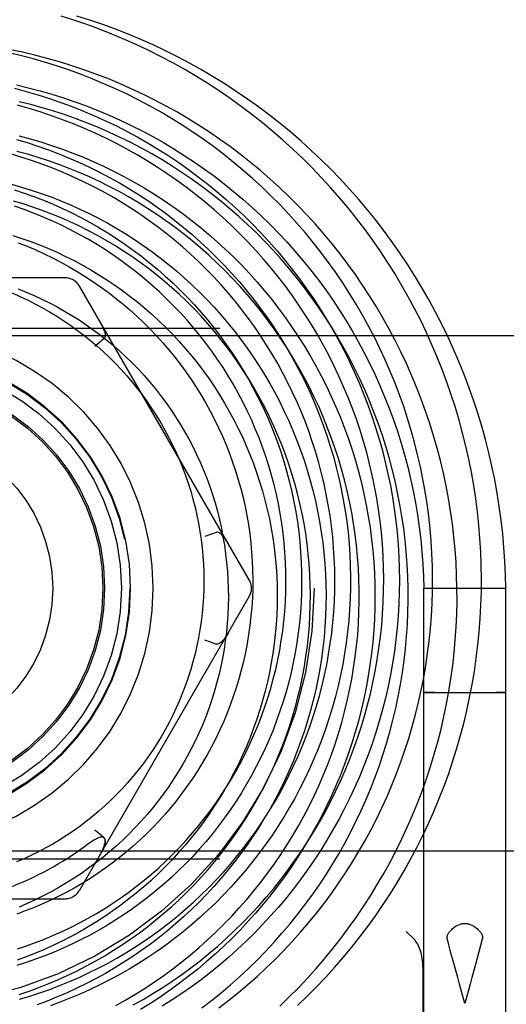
# Model space of a CAD drawing. Header units: inches. Extents: x 0 to 155, y 0 to 100.
# Tile 57 of 102: x 91.714 to 92.005, y 14.369 to 14.957. Entities that reach past the tile are written whole.
import ezdxf

# ---------------------------------------------------------------- set-up
doc = ezdxf.new("R2010")
doc.units = ezdxf.units.IN
doc.header["$LTSCALE"] = 8.5
doc.header["$MEASUREMENT"] = 0
doc.linetypes.add('HIDDEN', pattern=[0.2, 0.1, -0.1])
doc.layers.add('DEFAULT_2', color=8, linetype='HIDDEN')

msp = doc.modelspace()

# ---------------------------------------------------------------- linework, layer by layer
at = {"layer": 'DEFAULT_2', "color": 8, "linetype": 'HIDDEN'}
for p, q in [((91.7411, 14.80297), (91.53845, 14.80297)), ((91.85109, 14.62247), (91.74976, 14.79797)), ((90.98353, 14.77297), (92.29603, 14.77297)), ((92.29603, 14.76837), (90.98353, 14.76837)), ((91.76444, 14.76661), (91.75898, 14.76201)), ((91.83127, 14.65086), (91.82455, 14.64843)), ((91.95528, 14.61747), (92.00428, 14.61747)), ((91.95528, 14.24881), (91.95528, 14.61747)), ((92.00428, 14.24881), (92.00428, 14.61747)), ((91.74976, 14.43697), (91.85109, 14.61247)), ((91.83127, 14.58408), (91.82455, 14.58651)), ((91.95565, 14.55519), (91.95611, 14.55519)), ((91.95611, 14.55519), (91.95714, 14.55521)), ((91.95757, 14.55513), (91.95641, 14.55514)), ((91.95714, 14.55521), (91.96101, 14.55523)), ((91.96171, 14.5551), (91.95757, 14.55513)), ((91.96101, 14.55523), (91.97241, 14.55526)), ((91.97344, 14.55508), (91.96171, 14.5551)), ((91.97241, 14.55526), (91.98612, 14.55526)), ((91.98612, 14.55526), (91.99784, 14.55524)), ((91.99855, 14.55511), (91.98715, 14.55508)), ((91.99784, 14.55524), (92.00198, 14.55521)), ((92.00241, 14.55513), (91.99855, 14.55511)), ((92.00198, 14.55521), (92.00314, 14.5552)), ((92.00344, 14.55514), (92.00241, 14.55513)), ((92.00391, 14.55515), (92.00344, 14.55514)), ((91.98715, 14.55508), (91.97344, 14.55508)), ((91.76444, 14.46833), (91.75898, 14.47293)), ((91.7632, 14.46035), (91.76363, 14.46124)), ((91.76361, 14.4612), (91.76399, 14.46207)), ((91.76398, 14.46203), (91.76431, 14.46287)), ((91.76429, 14.46282), (91.76458, 14.46364)), ((92.29603, 14.46047), (90.98353, 14.46047)), ((90.98353, 14.45587), (92.29603, 14.45587)), ((91.76274, 14.45948), (91.76223, 14.45856)), ((91.76274, 14.45947), (91.76321, 14.46038)), ((91.53845, 14.43197), (91.7411, 14.43197)), ((91.94946, 14.40777), (91.94478, 14.41245)), ((91.97132, 14.40028), (91.96936, 14.40777)), ((91.99019, 14.40777), (91.98823, 14.40027)), ((91.97339, 14.39257), (91.97132, 14.40028)), ((91.98823, 14.40027), (91.98617, 14.39257)), ((91.95478, 14.39108), (91.95478, 14.24997)), ((91.97551, 14.38479), (91.97339, 14.39257)), ((91.98297, 14.38091), (91.97978, 14.36941))]:
    msp.add_line(p, q, dxfattribs=at)
for points in [[(91.91513, 14.83843), (91.91012, 14.8447), (91.90497, 14.85085), (91.89968, 14.85688), (91.89425, 14.8628), (91.88869, 14.86859), (91.883, 14.87425), (91.87718, 14.87978), (91.87123, 14.88518), (91.86516, 14.89045), (91.85897, 14.89558), (91.85267, 14.90057), (91.84625, 14.90541), (91.83972, 14.91011), (91.83308, 14.91466), (91.82635, 14.91906), (91.81951, 14.9233), (91.81258, 14.9274), (91.80555, 14.93133), (91.79844, 14.9351), (91.79124, 14.93871), (91.78395, 14.94216), (91.77659, 14.94545), (91.76916, 14.94856), (91.76165, 14.95151), (91.75408, 14.95429), (91.74645, 14.95689), (91.73876, 14.95933)], [(92.00428, 14.61747), (92.00409, 14.62539), (92.00372, 14.63359), (92.00316, 14.64178), (92.00241, 14.64996), (92.00148, 14.65811), (92.00037, 14.66624), (91.99908, 14.67434), (91.9976, 14.68241), (91.99594, 14.69044), (91.9941, 14.69843), (91.99209, 14.70637), (91.98989, 14.71427), (91.98752, 14.72211), (91.98497, 14.72989), (91.98225, 14.73762), (91.97935, 14.74528), (91.97628, 14.75286), (91.97305, 14.76038), (91.96964, 14.76782), (91.96607, 14.77518), (91.96234, 14.78246), (91.95844, 14.78964), (91.95438, 14.79674), (91.95016, 14.80374), (91.94579, 14.81065), (91.94126, 14.81745), (91.93659, 14.82414), (91.93176, 14.83073), (91.92679, 14.8372), (91.92167, 14.84356), (91.91641, 14.8498), (91.91101, 14.85592), (91.90548, 14.86192), (91.89982, 14.86779), (91.89402, 14.87352), (91.8881, 14.87912), (91.88206, 14.88459), (91.87589, 14.88992), (91.86961, 14.8951), (91.86321, 14.90014), (91.8567, 14.90503), (91.85008, 14.90978), (91.84336, 14.91437), (91.83654, 14.91881), (91.82962, 14.92309), (91.82261, 14.92721), (91.81551, 14.93118), (91.80832, 14.93498), (91.80105, 14.93861), (91.7937, 14.94209), (91.78628, 14.94539), (91.77879, 14.94852), (91.77122, 14.95148), (91.7636, 14.95427), (91.75591, 14.95689), (91.74817, 14.95933)], [(91.89838, 14.81221), (91.89387, 14.81823), (91.88923, 14.82414), (91.88445, 14.82995), (91.87953, 14.83564), (91.87448, 14.84122), (91.8693, 14.84668), (91.864, 14.85202), (91.85857, 14.85724), (91.85302, 14.86233), (91.84735, 14.86729), (91.84157, 14.87212), (91.83567, 14.87682), (91.82967, 14.88138), (91.82356, 14.8858), (91.81735, 14.89008), (91.81104, 14.89422), (91.80463, 14.8982), (91.79813, 14.90204), (91.79155, 14.90573), (91.78487, 14.90927), (91.77812, 14.91265), (91.77128, 14.91587), (91.76438, 14.91894), (91.7574, 14.92185), (91.75035, 14.92459), (91.74324, 14.92717), (91.73607, 14.92959), (91.72885, 14.93184), (91.72157, 14.93392), (91.71425, 14.93583), (91.70688, 14.93758)], [(91.9749, 14.62521), (91.97453, 14.63291), (91.97398, 14.6406), (91.97325, 14.64828), (91.97235, 14.65593), (91.97127, 14.66357), (91.97001, 14.67117), (91.96858, 14.67874), (91.96698, 14.68627), (91.96521, 14.69376), (91.96326, 14.70121), (91.96114, 14.70861), (91.95886, 14.71595), (91.9564, 14.72324), (91.95378, 14.73047), (91.95099, 14.73764), (91.94804, 14.74473), (91.94493, 14.75176), (91.94166, 14.75871), (91.93823, 14.76558), (91.93464, 14.77237), (91.9309, 14.77907), (91.927, 14.78569), (91.92296, 14.79221), (91.91876, 14.79863), (91.91443, 14.80495), (91.90994, 14.81117), (91.90532, 14.81729), (91.90056, 14.82329), (91.89566, 14.82918), (91.89062, 14.83496), (91.88546, 14.84062), (91.88017, 14.84615), (91.87475, 14.85156), (91.86922, 14.85684), (91.86356, 14.86199), (91.85779, 14.86701), (91.8519, 14.87189), (91.84591, 14.87664), (91.8398, 14.88124), (91.8336, 14.8857), (91.82729, 14.89002), (91.82089, 14.89418), (91.8144, 14.8982), (91.80782, 14.90207), (91.80115, 14.90578), (91.79439, 14.90933), (91.78756, 14.91273), (91.78066, 14.91597), (91.77368, 14.91904), (91.76664, 14.92196), (91.75953, 14.92471), (91.75236, 14.92729), (91.74514, 14.92971), (91.73786, 14.93196), (91.73054, 14.93404), (91.72317, 14.93595), (91.71576, 14.93769), (91.70832, 14.93925)], [(91.71099, 14.91622), (91.71797, 14.91435), (91.72491, 14.91233), (91.73179, 14.91014), (91.73862, 14.90779), (91.74538, 14.90528), (91.75209, 14.90261), (91.75873, 14.89979), (91.7653, 14.89681), (91.77179, 14.89368), (91.77821, 14.89039), (91.78455, 14.88696), (91.7908, 14.88338), (91.79696, 14.87966), (91.80304, 14.87579), (91.80902, 14.87178), (91.8149, 14.86764), (91.82068, 14.86335), (91.82636, 14.85893), (91.83193, 14.85439), (91.83738, 14.84971), (91.84273, 14.8449), (91.84796, 14.83998), (91.85307, 14.83493), (91.85806, 14.82976), (91.86293, 14.82448), (91.86766, 14.81909), (91.87227, 14.81359), (91.87675, 14.80798), (91.88109, 14.80227), (91.88529, 14.79647), (91.88935, 14.79056), (91.89328, 14.78457), (91.89706, 14.77848), (91.90069, 14.77231), (91.90418, 14.76605), (91.90751, 14.75972), (91.9107, 14.75331), (91.91373, 14.74683), (91.91661, 14.74028), (91.91933, 14.73367), (91.92189, 14.727), (91.9243, 14.72027), (91.92654, 14.71349), (91.92862, 14.70665), (91.93054, 14.69978), (91.9323, 14.69286), (91.93389, 14.6859), (91.93532, 14.67891), (91.93658, 14.67189), (91.93768, 14.66484), (91.9386, 14.65777), (91.93936, 14.65069), (91.93996, 14.64359), (91.94038, 14.63648), (91.94064, 14.62936), (91.94072, 14.62224), (91.94064, 14.61512)], [(91.71214, 14.91819), (91.71921, 14.91651), (91.72625, 14.91467), (91.73323, 14.91266), (91.74017, 14.91049), (91.74706, 14.90815), (91.7539, 14.90565), (91.76067, 14.903), (91.76738, 14.90018), (91.77403, 14.89721), (91.78061, 14.89407), (91.78711, 14.89079), (91.79354, 14.88735), (91.79988, 14.88377), (91.80614, 14.88003), (91.81231, 14.87614), (91.8184, 14.87212), (91.82438, 14.86795), (91.83027, 14.86363), (91.83606, 14.85918), (91.84174, 14.8546), (91.84732, 14.84988), (91.85279, 14.84503), (91.85814, 14.84005), (91.86337, 14.83495), (91.86849, 14.82972), (91.87348, 14.82438), (91.87835, 14.81892), (91.88309, 14.81334), (91.88769, 14.80765), (91.89217, 14.80186), (91.89651, 14.79596), (91.90071, 14.78996), (91.90477, 14.78386), (91.90868, 14.77766), (91.91246, 14.77137), (91.91608, 14.765), (91.91956, 14.75854), (91.92288, 14.752), (91.92605, 14.74538), (91.92907, 14.73869), (91.93192, 14.73192), (91.93462, 14.72509), (91.93717, 14.7182), (91.93954, 14.71125), (91.94176, 14.70424), (91.94381, 14.69718), (91.9457, 14.69007), (91.94742, 14.68292), (91.94897, 14.67572), (91.95036, 14.6685), (91.95157, 14.66124), (91.95262, 14.65395), (91.95349, 14.64663), (91.9542, 14.6393), (91.95473, 14.63195), (91.95509, 14.62459), (91.95528, 14.61747)], [(91.94537, 14.63179), (91.94483, 14.63897), (91.94413, 14.64614), (91.94327, 14.65329), (91.94223, 14.66041), (91.94103, 14.6675), (91.93966, 14.67456), (91.93812, 14.68159), (91.93642, 14.68857), (91.93456, 14.69551), (91.93253, 14.70241), (91.93035, 14.70925), (91.928, 14.71604), (91.92549, 14.72277), (91.92283, 14.72943), (91.92001, 14.73603), (91.91704, 14.74256), (91.91391, 14.74901), (91.91064, 14.75539), (91.90721, 14.76169), (91.90364, 14.7679), (91.89993, 14.77403), (91.89607, 14.78006), (91.89207, 14.786), (91.88794, 14.79184), (91.88366, 14.79758), (91.87926, 14.80322), (91.87472, 14.80875), (91.87006, 14.81417), (91.86527, 14.81948), (91.86036, 14.82467), (91.85533, 14.82974), (91.85018, 14.8347), (91.84492, 14.83952), (91.83955, 14.84422), (91.83406, 14.84879), (91.82848, 14.85323), (91.82279, 14.85754), (91.817, 14.8617), (91.81112, 14.86573), (91.80515, 14.86962), (91.79909, 14.87336), (91.79294, 14.87696), (91.78671, 14.88041), (91.7804, 14.88372), (91.77402, 14.88687), (91.76757, 14.88987), (91.76105, 14.89271), (91.75447, 14.8954), (91.74782, 14.89793), (91.74112, 14.9003), (91.73437, 14.90252), (91.72757, 14.90457), (91.72072, 14.90646), (91.71384, 14.90819)], [(91.87684, 14.7922), (91.87283, 14.79769), (91.86857, 14.80325), (91.86417, 14.8087), (91.85965, 14.81406), (91.855, 14.8193), (91.85022, 14.82443), (91.84532, 14.82945), (91.8403, 14.83435), (91.83517, 14.83914), (91.82992, 14.8438), (91.82456, 14.84834), (91.81909, 14.85275), (91.81352, 14.85703), (91.80785, 14.86117), (91.80208, 14.86519), (91.79621, 14.86906), (91.79025, 14.8728), (91.78421, 14.8764), (91.77807, 14.87985), (91.77186, 14.88315), (91.76556, 14.88631), (91.7592, 14.88932), (91.75276, 14.89218), (91.74625, 14.89488), (91.73968, 14.89743), (91.73305, 14.89983), (91.72636, 14.90206), (91.71962, 14.90414), (91.71282, 14.90606)], [(91.71206, 14.8857), (91.71848, 14.88377), (91.72485, 14.88169), (91.73116, 14.87946), (91.73742, 14.87707), (91.74361, 14.87453), (91.74974, 14.87185), (91.7558, 14.86902), (91.76179, 14.86604), (91.76771, 14.86293), (91.77354, 14.85967), (91.7793, 14.85627), (91.78497, 14.85273), (91.79055, 14.84906), (91.79603, 14.84526), (91.80142, 14.84133), (91.80672, 14.83727), (91.81191, 14.83308), (91.817, 14.82877), (91.82198, 14.82434), (91.82685, 14.8198), (91.83161, 14.81513), (91.83625, 14.81036), (91.84078, 14.80548), (91.84518, 14.80049), (91.84946, 14.79539), (91.85362, 14.7902), (91.85764, 14.78491), (91.86154, 14.77952), (91.8653, 14.77404), (91.86893, 14.76848), (91.87242, 14.76283), (91.87578, 14.7571), (91.87899, 14.75129), (91.88206, 14.74541), (91.88498, 14.73946), (91.88776, 14.73344), (91.8904, 14.72735), (91.89288, 14.72121), (91.89521, 14.71501), (91.89739, 14.70875), (91.89942, 14.70245), (91.9013, 14.6961), (91.90302, 14.68972), (91.90458, 14.68329), (91.90599, 14.67683), (91.90724, 14.67034), (91.90833, 14.66382), (91.90926, 14.65728), (91.91004, 14.65072), (91.91065, 14.64414), (91.91111, 14.63756), (91.9114, 14.63097), (91.91154, 14.62437), (91.91151, 14.61778), (91.91133, 14.61119)], [(91.71372, 14.88781), (91.72024, 14.88605), (91.72671, 14.88415), (91.73314, 14.88208), (91.73952, 14.87986), (91.74585, 14.87749), (91.75212, 14.87497), (91.75833, 14.87229), (91.76447, 14.86947), (91.77055, 14.86649), (91.77655, 14.86337), (91.78248, 14.86011), (91.78833, 14.8567), (91.7941, 14.85316), (91.79979, 14.84947), (91.80538, 14.84565), (91.81089, 14.84169), (91.8163, 14.8376), (91.82161, 14.83338), (91.82682, 14.82903), (91.83192, 14.82456), (91.83692, 14.81996), (91.8418, 14.81525), (91.84658, 14.81042), (91.85124, 14.80547), (91.85577, 14.80041), (91.86019, 14.79524), (91.86448, 14.78996), (91.86865, 14.78459), (91.87269, 14.77911), (91.87659, 14.77353), (91.88036, 14.76786), (91.884, 14.7621), (91.8875, 14.75626), (91.89085, 14.75033), (91.89407, 14.74431), (91.89714, 14.73823), (91.90006, 14.73206), (91.90284, 14.72583), (91.90547, 14.71953), (91.90794, 14.71317), (91.91026, 14.70675), (91.91243, 14.70027), (91.91445, 14.69374), (91.9163, 14.68716), (91.918, 14.68054), (91.91954, 14.67387), (91.92093, 14.66717), (91.92215, 14.66044), (91.9232, 14.65368), (91.9241, 14.64689), (91.92483, 14.64008), (91.92541, 14.63325), (91.92581, 14.62641), (91.92606, 14.61956), (91.92614, 14.6127), (91.92605, 14.60585), (91.9258, 14.59899), (91.92539, 14.59214), (91.92481, 14.5853), (91.92407, 14.57847), (91.92316, 14.57166), (91.9221, 14.56487), (91.92087, 14.55811), (91.91947, 14.55138), (91.91792, 14.54468), (91.91621, 14.53802), (91.91433, 14.5314), (91.9123, 14.52482), (91.91011, 14.51829), (91.90777, 14.51182), (91.90527, 14.5054), (91.90261, 14.49904), (91.89981, 14.49274), (91.89685, 14.48651), (91.89375, 14.48035), (91.89049, 14.47427), (91.8871, 14.46826), (91.88356, 14.46234), (91.87987, 14.4565), (91.87605, 14.45074), (91.87209, 14.44508), (91.86799, 14.43952)], [(91.714, 14.37201), (91.72003, 14.37379), (91.72602, 14.37573), (91.73197, 14.37781), (91.73786, 14.38004), (91.7437, 14.38241), (91.74948, 14.38493), (91.7552, 14.38758), (91.76086, 14.39038), (91.76644, 14.39332), (91.77196, 14.39639), (91.7774, 14.3996), (91.78276, 14.40295), (91.78804, 14.40642), (91.79323, 14.41003), (91.79834, 14.41376), (91.80335, 14.41761), (91.80827, 14.42159), (91.81309, 14.4257), (91.81782, 14.42991), (91.82244, 14.43425), (91.82695, 14.4387), (91.83135, 14.44326), (91.83565, 14.44792), (91.83982, 14.45269), (91.84389, 14.45757), (91.84783, 14.46254), (91.85165, 14.46761), (91.85535, 14.47278), (91.85892, 14.47803), (91.86236, 14.48338), (91.86567, 14.4888), (91.86885, 14.49431), (91.87189, 14.4999), (91.8748, 14.50556), (91.87757, 14.51129), (91.8802, 14.51709), (91.88268, 14.52295), (91.88503, 14.52888), (91.88723, 14.53486), (91.88928, 14.5409), (91.89119, 14.54699), (91.89294, 14.55312), (91.89455, 14.5593), (91.896, 14.56551), (91.89731, 14.57177), (91.89846, 14.57805), (91.89946, 14.58436), (91.9003, 14.5907), (91.90099, 14.59706), (91.90152, 14.60343), (91.9019, 14.60982), (91.90212, 14.61622), (91.90219, 14.62262), (91.9021, 14.62902), (91.90185, 14.63543), (91.90145, 14.64182), (91.90089, 14.64821), (91.90017, 14.65458), (91.8993, 14.66094), (91.89828, 14.66727), (91.8971, 14.67358), (91.89576, 14.67987), (91.89428, 14.68612), (91.89264, 14.69233), (91.89085, 14.6985), (91.8889, 14.70463), (91.88681, 14.71071), (91.88457, 14.71675), (91.88219, 14.72272), (91.87965, 14.72864), (91.87698, 14.7345), (91.87416, 14.74029), (91.8712, 14.74602), (91.8681, 14.75167), (91.86486, 14.75725), (91.86148, 14.76275), (91.85798, 14.76816), (91.85434, 14.77349), (91.85057, 14.77873), (91.84667, 14.78389), (91.84265, 14.78894), (91.8385, 14.7939), (91.83424, 14.79876), (91.82985, 14.80351), (91.82535, 14.80816), (91.82074, 14.8127), (91.81601, 14.81712), (91.81118, 14.82143), (91.80624, 14.82563), (91.8012, 14.8297), (91.79607, 14.83365), (91.79083, 14.83748), (91.7855, 14.84118), (91.78009, 14.84474), (91.77458, 14.84818), (91.76899, 14.85149), (91.76333, 14.85466), (91.75758, 14.85769), (91.75176, 14.86058), (91.74587, 14.86333), (91.73992, 14.86594), (91.7339, 14.8684), (91.72782, 14.87071), (91.72168, 14.87288), (91.71549, 14.8749), (91.70925, 14.87677)], [(91.8661, 14.45281), (91.86989, 14.45835), (91.87355, 14.46399), (91.87708, 14.4697), (91.88046, 14.4755), (91.88371, 14.48138), (91.8868, 14.48733), (91.88976, 14.49335), (91.89257, 14.49944), (91.89523, 14.50559), (91.89774, 14.5118), (91.9001, 14.51807), (91.90231, 14.52439), (91.90436, 14.53077), (91.90627, 14.53718), (91.90801, 14.54364), (91.9096, 14.55014), (91.91103, 14.55667), (91.91231, 14.56324), (91.91342, 14.56982), (91.91438, 14.57644), (91.91517, 14.58307), (91.91581, 14.58971), (91.91629, 14.59637), (91.9166, 14.60304), (91.91676, 14.60971), (91.91675, 14.61638), (91.91659, 14.62304), (91.91626, 14.6297), (91.91578, 14.63634), (91.91513, 14.64297), (91.91433, 14.64958), (91.91336, 14.65617), (91.91224, 14.66273), (91.91096, 14.66926), (91.90953, 14.67575), (91.90793, 14.68221), (91.90619, 14.68862), (91.90429, 14.69499), (91.90224, 14.70131), (91.90004, 14.70757), (91.89768, 14.71378), (91.89518, 14.71993), (91.89254, 14.72601), (91.88974, 14.73203), (91.88681, 14.73797), (91.88373, 14.74384), (91.88051, 14.74963), (91.87716, 14.75535), (91.87367, 14.76097), (91.87004, 14.76651), (91.86629, 14.77196), (91.8624, 14.77732), (91.85839, 14.78258), (91.85425, 14.78774), (91.84999, 14.79279), (91.84562, 14.79774), (91.84112, 14.80258), (91.83651, 14.80731), (91.83179, 14.81193), (91.82696, 14.81643), (91.82203, 14.82081), (91.81699, 14.82507), (91.81185, 14.8292), (91.80662, 14.83321), (91.80129, 14.83708), (91.79587, 14.84083), (91.79036, 14.84444), (91.78477, 14.84792), (91.7791, 14.85126), (91.77336, 14.85447), (91.76753, 14.85753), (91.76164, 14.86045), (91.75568, 14.86322), (91.74966, 14.86585), (91.74358, 14.86833), (91.73744, 14.87066), (91.73125, 14.87285), (91.725, 14.87488), (91.71872, 14.87676), (91.71239, 14.87848)], [(91.70907, 14.85886), (91.71506, 14.85718), (91.721, 14.85536), (91.7269, 14.85338), (91.73275, 14.85126), (91.73855, 14.849), (91.74429, 14.84659), (91.74997, 14.84404), (91.75559, 14.84135), (91.76115, 14.83852), (91.76663, 14.83555), (91.77204, 14.83245), (91.77738, 14.82921), (91.78263, 14.82584), (91.7878, 14.82234), (91.79289, 14.81871), (91.79788, 14.81496), (91.80278, 14.81108), (91.80759, 14.80709), (91.8123, 14.80297), (91.81691, 14.79874), (91.82141, 14.79439), (91.8258, 14.78993), (91.83009, 14.78536), (91.83426, 14.78069), (91.83832, 14.77591), (91.84226, 14.77104), (91.84608, 14.76606), (91.84977, 14.76099), (91.85335, 14.75583), (91.85679, 14.75058), (91.8601, 14.74525), (91.86329, 14.73983), (91.86634, 14.73434), (91.86925, 14.72877), (91.87203, 14.72313), (91.87467, 14.71742), (91.87717, 14.71164), (91.87952, 14.70581), (91.88173, 14.69991), (91.8838, 14.69396), (91.88572, 14.68796), (91.88749, 14.68191), (91.88911, 14.67582), (91.89059, 14.66968), (91.89191, 14.66351), (91.89308, 14.65731), (91.8941, 14.65108), (91.89496, 14.64483), (91.89567, 14.63855), (91.89622, 14.63225), (91.89663, 14.62594), (91.89687, 14.61962), (91.89696, 14.6133), (91.89689, 14.60697), (91.89667, 14.60064), (91.89629, 14.59432), (91.89576, 14.58801), (91.89507, 14.58171), (91.89423, 14.57543), (91.89323, 14.56917), (91.89208, 14.56293), (91.89077, 14.55672), (91.88932, 14.55054), (91.88771, 14.5444), (91.88594, 14.5383), (91.88403, 14.53224), (91.88197, 14.52622), (91.87977, 14.52026), (91.87741, 14.51435), (91.87491, 14.5085), (91.87227, 14.50271), (91.86948, 14.49699), (91.86656, 14.49133), (91.86349, 14.48575), (91.86029, 14.48024), (91.85695, 14.47481), (91.85348, 14.46946), (91.84988, 14.4642), (91.84615, 14.45902)], [(91.71091, 14.85557), (91.71676, 14.85362), (91.72255, 14.85153), (91.72829, 14.8493), (91.73398, 14.84692), (91.7396, 14.84441), (91.74515, 14.84176), (91.75063, 14.83897), (91.75604, 14.83605), (91.76138, 14.83299), (91.76664, 14.8298), (91.77181, 14.82649), (91.7769, 14.82305), (91.78189, 14.81949), (91.7868, 14.8158), (91.79161, 14.812), (91.79633, 14.80807), (91.80094, 14.80404), (91.80545, 14.79989), (91.80985, 14.79563), (91.81415, 14.79126), (91.81833, 14.78679), (91.8224, 14.78222), (91.82636, 14.77756), (91.83019, 14.77279), (91.8339, 14.76794), (91.8374, 14.76313)], [(91.84529, 14.47404), (91.84867, 14.47922), (91.85192, 14.48448), (91.85504, 14.48982), (91.85803, 14.49523), (91.86088, 14.50071), (91.86359, 14.50625), (91.86616, 14.51186), (91.8686, 14.51753), (91.87089, 14.52326), (91.87304, 14.52904), (91.87505, 14.53487), (91.87691, 14.54074), (91.87862, 14.54666), (91.88019, 14.55261), (91.88161, 14.5586), (91.88287, 14.56462), (91.88399, 14.57067), (91.88496, 14.57674), (91.88578, 14.58284), (91.88645, 14.58894), (91.88696, 14.59506), (91.88733, 14.60119), (91.88754, 14.60733), (91.8876, 14.61347), (91.88751, 14.6196), (91.88727, 14.62573), (91.88687, 14.63184), (91.88632, 14.63795), (91.88563, 14.64403), (91.88478, 14.6501), (91.88378, 14.65614), (91.88264, 14.66215), (91.88134, 14.66813), (91.8799, 14.67407), (91.87832, 14.67997), (91.87658, 14.68583), (91.87471, 14.69164), (91.87269, 14.69741), (91.87053, 14.70312), (91.86822, 14.70877), (91.86578, 14.71436), (91.86321, 14.71988), (91.8605, 14.72534), (91.85765, 14.73073), (91.85467, 14.73605), (91.85157, 14.74128), (91.84833, 14.74644), (91.84497, 14.75151), (91.84148, 14.7565), (91.83788, 14.76139), (91.83415, 14.7662), (91.83031, 14.7709), (91.82635, 14.77551), (91.82229, 14.78002), (91.81811, 14.78442), (91.81383, 14.78872), (91.80944, 14.79291), (91.80495, 14.79698), (91.80036, 14.80095), (91.79568, 14.80479), (91.7909, 14.80852), (91.78604, 14.81212), (91.78109, 14.8156), (91.77605, 14.81896), (91.77094, 14.82219), (91.76575, 14.82529), (91.76048, 14.82826), (91.75515, 14.83109), (91.74974, 14.83379), (91.74428, 14.83636), (91.73875, 14.83878), (91.73317, 14.84107), (91.72753, 14.84322), (91.72185, 14.84523), (91.71612, 14.84709), (91.71034, 14.84881)], [(91.71267, 14.40206), (91.71813, 14.40386), (91.72355, 14.4058), (91.72892, 14.40788), (91.73424, 14.41009), (91.7395, 14.41244), (91.7447, 14.41492), (91.74984, 14.41753), (91.75492, 14.42027), (91.75992, 14.42315), (91.76486, 14.42614), (91.76972, 14.42927), (91.7745, 14.43251), (91.77919, 14.43588), (91.78381, 14.43937), (91.78833, 14.44297), (91.79277, 14.44668), (91.79711, 14.45051), (91.80135, 14.45445), (91.8055, 14.4585), (91.80954, 14.46265), (91.81348, 14.4669), (91.81731, 14.47126), (91.82103, 14.47571), (91.82464, 14.48025), (91.82814, 14.48489), (91.83152, 14.48961), (91.83478, 14.49442), (91.83792, 14.49932), (91.84093, 14.50429), (91.84382, 14.50934), (91.84659, 14.51446), (91.84922, 14.51965), (91.85172, 14.52491), (91.8541, 14.53023), (91.85633, 14.53561), (91.85844, 14.54105), (91.8604, 14.54654), (91.86223, 14.55208), (91.86392, 14.55767), (91.86546, 14.5633), (91.86687, 14.56897), (91.86813, 14.57467), (91.86925, 14.58041), (91.87023, 14.58618), (91.87106, 14.59197), (91.87174, 14.59778), (91.87228, 14.60361), (91.87267, 14.60946), (91.87292, 14.61531), (91.87301, 14.62117), (91.87296, 14.62703), (91.87277, 14.6329), (91.87242, 14.63875), (91.87193, 14.6446), (91.87129, 14.65044), (91.8705, 14.65626), (91.86957, 14.66206), (91.86849, 14.66784), (91.86727, 14.6736), (91.8659, 14.67932), (91.86439, 14.68501), (91.86274, 14.69066), (91.86094, 14.69627), (91.859, 14.70183), (91.85693, 14.70735), (91.85471, 14.71281), (91.85236, 14.71822), (91.84987, 14.72357), (91.84725, 14.72886), (91.84449, 14.73408), (91.8416, 14.73923), (91.83859, 14.74432), (91.83544, 14.74932), (91.83217, 14.75425), (91.82878, 14.7591), (91.82526, 14.76386), (91.82163, 14.76853), (91.81788, 14.77311), (91.81401, 14.7776), (91.81003, 14.78199), (91.80594, 14.78629), (91.80174, 14.79048), (91.79744, 14.79456), (91.79303, 14.79854), (91.78853, 14.80241), (91.78393, 14.80617), (91.77923, 14.80981), (91.77444, 14.81333), (91.76957, 14.81673), (91.7646, 14.82001), (91.75956, 14.82317), (91.75444, 14.8262), (91.74924, 14.82911), (91.74397, 14.83188), (91.73862, 14.83452), (91.73321, 14.83703), (91.72774, 14.83941), (91.72221, 14.84164), (91.71663, 14.84374), (91.71099, 14.8457)], [(91.87998, 14.36819), (91.88568, 14.37366), (91.89126, 14.37927), (91.89671, 14.385), (91.90203, 14.39085), (91.90721, 14.39683), (91.91226, 14.40292), (91.91717, 14.40913), (91.92194, 14.41545), (91.92656, 14.42188), (91.93104, 14.42841), (91.93536, 14.43505), (91.93954, 14.44179), (91.94356, 14.44862), (91.94742, 14.45554), (91.95113, 14.46255), (91.95468, 14.46964), (91.95806, 14.47682), (91.96128, 14.48407), (91.96434, 14.49139), (91.96723, 14.49879), (91.96995, 14.50625), (91.9725, 14.51377), (91.97488, 14.52135), (91.97708, 14.52898), (91.97911, 14.53666), (91.98097, 14.54439), (91.98265, 14.55216), (91.98415, 14.55997), (91.98548, 14.56782), (91.98662, 14.57569), (91.98759, 14.58359), (91.98838, 14.59151), (91.98898, 14.59945), (91.98941, 14.6074), (91.98965, 14.61537), (91.98972, 14.62333), (91.9896, 14.6313), (91.9893, 14.63927), (91.98882, 14.64722), (91.98815, 14.65517), (91.98731, 14.6631), (91.98629, 14.67102), (91.98508, 14.6789), (91.9837, 14.68677), (91.98214, 14.69459), (91.9804, 14.70239), (91.97848, 14.71014), (91.97638, 14.71785), (91.97412, 14.72551), (91.97167, 14.73312), (91.96905, 14.74068), (91.96627, 14.74817), (91.96331, 14.7556), (91.96018, 14.76297), (91.95688, 14.77026), (91.95342, 14.77747), (91.9498, 14.78461), (91.94601, 14.79167), (91.94206, 14.79863), (91.93796, 14.80551), (91.9337, 14.8123), (91.92928, 14.81899), (91.92471, 14.82557), (91.92, 14.83206), (91.91513, 14.83843)], [(91.7099, 14.82827), (91.71529, 14.82653), (91.72063, 14.82465), (91.72592, 14.82263), (91.73116, 14.82048), (91.73634, 14.8182), (91.74147, 14.81578), (91.74654, 14.81323), (91.75154, 14.81056), (91.75648, 14.80775), (91.76134, 14.80482), (91.76613, 14.80177), (91.77085, 14.7986), (91.77548, 14.7953), (91.78003, 14.79189), (91.78449, 14.78836), (91.78886, 14.78471), (91.79314, 14.78096), (91.79733, 14.77709), (91.80142, 14.77312), (91.8054, 14.76905), (91.80929, 14.76487), (91.81307, 14.7606), (91.81674, 14.75623), (91.8203, 14.75176), (91.82374, 14.7472), (91.82707, 14.74256), (91.83028, 14.73783), (91.83338, 14.73302), (91.83635, 14.72813), (91.83919, 14.72317), (91.84192, 14.71813), (91.84451, 14.71302), (91.84697, 14.70785), (91.84931, 14.70261), (91.85151, 14.69732), (91.85357, 14.69197), (91.8555, 14.68656), (91.8573, 14.68111), (91.85895, 14.67561), (91.86047, 14.67007), (91.86185, 14.66449), (91.86308, 14.65887), (91.86417, 14.65322), (91.86512, 14.64755), (91.86593, 14.64185), (91.86659, 14.63613), (91.86711, 14.63039), (91.86748, 14.62464), (91.86771, 14.61888), (91.86779, 14.61311), (91.86772, 14.60734), (91.86751, 14.60157), (91.86715, 14.59581), (91.86665, 14.59005), (91.866, 14.58431), (91.8652, 14.57858), (91.86426, 14.57288), (91.86318, 14.56719), (91.86195, 14.56154), (91.86058, 14.55591), (91.85907, 14.55032), (91.85741, 14.54477), (91.85562, 14.53925), (91.85368, 14.53379), (91.85161, 14.52837), (91.8494, 14.523), (91.84706, 14.51769), (91.84458, 14.51244), (91.84196, 14.50725), (91.83922, 14.50212), (91.83635, 14.49707), (91.83335, 14.49209), (91.83022, 14.48718), (91.82697, 14.48235), (91.8236, 14.4776), (91.8201, 14.47294), (91.81649, 14.46836), (91.81277, 14.46388), (91.80893, 14.45949), (91.80498, 14.4552), (91.80092, 14.451), (91.79675, 14.44691), (91.79248, 14.44292), (91.78811, 14.43904), (91.78365, 14.43527), (91.77908, 14.43161), (91.77443, 14.42807), (91.76969, 14.42465), (91.76485, 14.42134), (91.75994, 14.41815), (91.75494, 14.41509), (91.74987, 14.41216), (91.74473, 14.40935), (91.73951, 14.40667), (91.73422, 14.40412), (91.72887, 14.4017), (91.72346, 14.39942), (91.71799, 14.39728), (91.71247, 14.39527)], [(91.71324, 14.82386), (91.71845, 14.82181), (91.7236, 14.81962), (91.72869, 14.81731), (91.73371, 14.81486), (91.73867, 14.81229), (91.74357, 14.80959), (91.74838, 14.80677), (91.75313, 14.80383), (91.75779, 14.80077), (91.76238, 14.7976), (91.76687, 14.7943), (91.77129, 14.7909), (91.77561, 14.78739), (91.77983, 14.78376), (91.78397, 14.78003), (91.788, 14.7762), (91.79193, 14.77227), (91.79576, 14.76824), (91.79948, 14.76412), (91.8031, 14.7599), (91.8066, 14.75559), (91.80999, 14.7512), (91.81327, 14.74672), (91.81642, 14.74217)], [(91.83295, 14.36677), (91.83881, 14.37127), (91.84458, 14.3759), (91.85023, 14.38066), (91.85577, 14.38556), (91.8612, 14.39058), (91.86651, 14.39574), (91.8717, 14.40101), (91.87677, 14.40641), (91.88171, 14.41193), (91.88652, 14.41756), (91.89121, 14.4233), (91.89575, 14.42915), (91.90016, 14.43511), (91.90443, 14.44117), (91.90856, 14.44733), (91.91255, 14.45359), (91.91639, 14.45994), (91.92008, 14.46638), (91.92363, 14.4729), (91.92701, 14.47951), (91.93025, 14.4862), (91.93333, 14.49296), (91.93625, 14.49979), (91.93901, 14.50669), (91.94162, 14.51366), (91.94406, 14.52068), (91.94633, 14.52777), (91.94844, 14.5349), (91.95039, 14.54209), (91.95216, 14.54932), (91.95377, 14.55659), (91.95521, 14.5639), (91.95648, 14.57124), (91.95758, 14.57861), (91.9585, 14.58601), (91.95926, 14.59343), (91.95984, 14.60086), (91.96024, 14.60831), (91.96048, 14.61577), (91.96054, 14.62323), (91.96043, 14.6307), (91.96014, 14.63816), (91.95968, 14.64562), (91.95905, 14.65306), (91.95824, 14.66049), (91.95726, 14.6679), (91.95611, 14.67529), (91.95478, 14.68265), (91.95329, 14.68998), (91.95162, 14.69727), (91.94979, 14.70453), (91.94778, 14.71174), (91.94561, 14.71891), (91.94327, 14.72603), (91.94077, 14.73309), (91.9381, 14.74009), (91.93527, 14.74703), (91.93228, 14.75391), (91.92913, 14.76071), (91.92582, 14.76744), (91.92235, 14.7741), (91.91873, 14.78067), (91.91496, 14.78716), (91.91103, 14.79357), (91.90696, 14.79988), (91.90274, 14.80609), (91.89838, 14.81221)], [(91.70956, 14.79391), (91.71416, 14.79189), (91.7187, 14.78974), (91.72318, 14.78748), (91.7276, 14.7851), (91.73195, 14.78261), (91.73623, 14.78), (91.74044, 14.77728), (91.74457, 14.77446), (91.74863, 14.77152), (91.7526, 14.76848), (91.75649, 14.76534), (91.7603, 14.7621), (91.76401, 14.75875), (91.76763, 14.75532), (91.77116, 14.75179), (91.77459, 14.74817), (91.77792, 14.74446), (91.78115, 14.74066), (91.78428, 14.73679), (91.7873, 14.73283), (91.79022, 14.72879), (91.79302, 14.72469), (91.79571, 14.72051)], [(91.7132, 14.79628), (91.71794, 14.79439), (91.72263, 14.79238), (91.72726, 14.79025), (91.73184, 14.78799), (91.73636, 14.78561), (91.74082, 14.78311), (91.74521, 14.7805), (91.74954, 14.77777), (91.75379, 14.77492), (91.75797, 14.77196), (91.76207, 14.76889), (91.76609, 14.76572), (91.77003, 14.76243), (91.77388, 14.75905), (91.77764, 14.75556), (91.78132, 14.75197), (91.78489, 14.74828), (91.78838, 14.7445), (91.79176, 14.74063), (91.79504, 14.73667), (91.79821, 14.73262), (91.80129, 14.72849), (91.80425, 14.72427), (91.8071, 14.71998), (91.80984, 14.71561), (91.81246, 14.71117), (91.81497, 14.70666), (91.81736, 14.70209), (91.81963, 14.69745), (91.82178, 14.69275), (91.82381, 14.68799), (91.82571, 14.68318), (91.82749, 14.67832), (91.82913, 14.67341), (91.83065, 14.66846), (91.83204, 14.66347), (91.8333, 14.65844), (91.83443, 14.65337), (91.83542, 14.64828), (91.83628, 14.64316), (91.83701, 14.63802), (91.8376, 14.63285), (91.83806, 14.62768), (91.83838, 14.62248), (91.83856, 14.61728), (91.83861, 14.61208), (91.83852, 14.60687), (91.8383, 14.60166), (91.83794, 14.59646), (91.83744, 14.59127), (91.83681, 14.58609), (91.83604, 14.58093), (91.83514, 14.57578), (91.8341, 14.57066), (91.83293, 14.56557), (91.83162, 14.5605), (91.83018, 14.55547), (91.82861, 14.55048), (91.82691, 14.54553), (91.82508, 14.54062), (91.82312, 14.53576), (91.82103, 14.53095), (91.81882, 14.52619), (91.81648, 14.52149), (91.81402, 14.51685), (91.81144, 14.51227), (91.80874, 14.50776), (91.80592, 14.50333), (91.80299, 14.49896), (91.79994, 14.49467), (91.79677, 14.49046), (91.7935, 14.48633), (91.79012, 14.48229), (91.78664, 14.47833), (91.78305, 14.47447), (91.77936, 14.4707), (91.77557, 14.46702), (91.77168, 14.46344), (91.7677, 14.45997), (91.76363, 14.45659), (91.75947, 14.45333), (91.75523, 14.45017), (91.7509, 14.44712), (91.74649, 14.44418), (91.74201, 14.44136), (91.73745, 14.43865), (91.73282, 14.43606), (91.72812, 14.4336), (91.72336, 14.43125), (91.71854, 14.42903), (91.71366, 14.42693)], [(91.78179, 14.36846), (91.78775, 14.37182), (91.79363, 14.37533), (91.79942, 14.37897), (91.80513, 14.38276), (91.81075, 14.38668), (91.81627, 14.39074), (91.8217, 14.39492), (91.82702, 14.39924), (91.83225, 14.40369), (91.83737, 14.40826), (91.84237, 14.41295), (91.84727, 14.41776), (91.85205, 14.42268), (91.85672, 14.42773), (91.86126, 14.43288), (91.86569, 14.43814), (91.86998, 14.44351), (91.87415, 14.44897), (91.87819, 14.45454), (91.8821, 14.46021), (91.88587, 14.46596), (91.8895, 14.47181), (91.89299, 14.47775), (91.89635, 14.48376), (91.89956, 14.48986), (91.90262, 14.49603), (91.90554, 14.50228), (91.90831, 14.5086), (91.91093, 14.51498), (91.91339, 14.52142), (91.91571, 14.52793), (91.91786, 14.53449), (91.91987, 14.54109), (91.92171, 14.54775), (91.9234, 14.55445), (91.92492, 14.56119), (91.92629, 14.56797), (91.92749, 14.57478), (91.92854, 14.58162), (91.92942, 14.58849), (91.93014, 14.59537), (91.93069, 14.60227), (91.93108, 14.60919), (91.9313, 14.61611), (91.93136, 14.62304), (91.93126, 14.62997), (91.93099, 14.6369), (91.93056, 14.64382), (91.92996, 14.65073), (91.9292, 14.65763), (91.92827, 14.66451), (91.92718, 14.67137), (91.92593, 14.6782), (91.92451, 14.685), (91.92293, 14.69177), (91.9212, 14.6985), (91.9193, 14.70519), (91.91724, 14.71183), (91.91503, 14.71843), (91.91266, 14.72497), (91.91013, 14.73146), (91.90745, 14.73789), (91.90462, 14.74425), (91.90164, 14.75055), (91.8985, 14.75677), (91.89522, 14.76292), (91.8918, 14.769), (91.88823, 14.77499), (91.88451, 14.78089), (91.88066, 14.78671), (91.87684, 14.7922)], [(91.76458, 14.7713), (91.76431, 14.77207), (91.76399, 14.77287), (91.76363, 14.7737), (91.76321, 14.77456), (91.76274, 14.77546), (91.76223, 14.77638)], [(91.76458, 14.7713), (91.7648, 14.77057), (91.76496, 14.76986), (91.76507, 14.76918), (91.76511, 14.76854), (91.76508, 14.76794), (91.76496, 14.7674), (91.76475, 14.76696), (91.76444, 14.76661)], [(91.8374, 14.76313), (91.84072, 14.75831), (91.84406, 14.75322), (91.84727, 14.74804), (91.85035, 14.74279), (91.8533, 14.73746), (91.85611, 14.73207), (91.85879, 14.7266), (91.86133, 14.72108), (91.86373, 14.71549), (91.86599, 14.70985), (91.86811, 14.70416), (91.87009, 14.69842), (91.87192, 14.69263), (91.8736, 14.6868), (91.87514, 14.68094), (91.87654, 14.67503), (91.87778, 14.6691), (91.87888, 14.66314), (91.87983, 14.65716), (91.88063, 14.65116), (91.88128, 14.64514), (91.88178, 14.63911), (91.88212, 14.63307), (91.88232, 14.62703), (91.88237, 14.62098), (91.88227, 14.61494), (91.88201, 14.60891), (91.88161, 14.60288), (91.88106, 14.59687), (91.88035, 14.59088), (91.8795, 14.58491), (91.8785, 14.57897), (91.87735, 14.57305), (91.87606, 14.56716), (91.87462, 14.56132), (91.87303, 14.55551), (91.8713, 14.54974), (91.86943, 14.54403), (91.86742, 14.53836), (91.86527, 14.53275), (91.86298, 14.52719), (91.86055, 14.5217), (91.85798, 14.51627), (91.85529, 14.5109), (91.85246, 14.50561), (91.8495, 14.50039), (91.84641, 14.49525), (91.84319, 14.49019), (91.83986, 14.48522), (91.8364, 14.48033), (91.83281, 14.47553), (91.82912, 14.47082), (91.8253, 14.46621), (91.82138, 14.4617), (91.81734, 14.45728), (91.8132, 14.45298), (91.80895, 14.44877), (91.8046, 14.44468), (91.80015, 14.4407), (91.79561, 14.43683), (91.79097, 14.43308), (91.78624, 14.42945), (91.78142, 14.42594), (91.77651, 14.42255), (91.77153, 14.41929), (91.76647, 14.41615), (91.76133, 14.41314), (91.75612, 14.41027), (91.75084, 14.40752), (91.7455, 14.40491), (91.7401, 14.40244), (91.73463, 14.4001), (91.72912, 14.3979), (91.72355, 14.39584), (91.71793, 14.39392), (91.71227, 14.39214)], [(91.81642, 14.74217), (91.81946, 14.73753), (91.82238, 14.73282), (91.82518, 14.72804), (91.82785, 14.72319), (91.83039, 14.71828), (91.83281, 14.71331), (91.83509, 14.70827), (91.83725, 14.70318), (91.83927, 14.69804), (91.84116, 14.69286), (91.84292, 14.68762), (91.84454, 14.68235), (91.84602, 14.67704), (91.84737, 14.67169), (91.84858, 14.66632), (91.84965, 14.66091), (91.85058, 14.65549), (91.85137, 14.65004), (91.85201, 14.64458), (91.85252, 14.6391), (91.85289, 14.63362), (91.85311, 14.62813), (91.8532, 14.62264), (91.85314, 14.61715), (91.85294, 14.61166), (91.8526, 14.60619), (91.85212, 14.60073), (91.8515, 14.59528), (91.85074, 14.58986), (91.84985, 14.58446), (91.84881, 14.57908), (91.84763, 14.57374), (91.84632, 14.56843), (91.84488, 14.56316), (91.8433, 14.55793), (91.84158, 14.55274), (91.83973, 14.5476), (91.83775, 14.54252), (91.83565, 14.53749), (91.83341, 14.53251), (91.83105, 14.5276), (91.82856, 14.52276), (91.82595, 14.51798), (91.82322, 14.51327), (91.82037, 14.50863), (91.8174, 14.50408), (91.81432, 14.4996), (91.81112, 14.4952), (91.80781, 14.4909), (91.8044, 14.48668), (91.80087, 14.48255), (91.79725, 14.47851), (91.79352, 14.47458), (91.78969, 14.47074), (91.78577, 14.467), (91.78175, 14.46337), (91.77764, 14.45984), (91.77345, 14.45643), (91.76917, 14.45312), (91.76481, 14.44993), (91.76036, 14.44685), (91.75585, 14.44389), (91.75126, 14.44105), (91.74659, 14.43833), (91.74187, 14.43573), (91.73708, 14.43325), (91.73222, 14.43091), (91.72731, 14.42869), (91.72235, 14.42659), (91.71734, 14.42463), (91.71228, 14.4228)], [(91.79571, 14.72051), (91.79829, 14.71626), (91.80076, 14.71195), (91.8031, 14.70758), (91.80533, 14.70314), (91.80744, 14.69865), (91.80943, 14.69411), (91.81129, 14.68953), (91.81304, 14.68489), (91.81465, 14.68021), (91.81614, 14.6755), (91.81751, 14.67074), (91.81874, 14.66596), (91.81985, 14.66115), (91.82083, 14.65631), (91.82168, 14.65145), (91.8224, 14.64657), (91.82299, 14.64167), (91.82344, 14.63677), (91.82377, 14.63185), (91.82396, 14.62694), (91.82403, 14.62202), (91.82396, 14.6171), (91.82376, 14.61219), (91.82343, 14.60729), (91.82297, 14.6024), (91.82238, 14.59753), (91.82166, 14.59268), (91.82081, 14.58785), (91.81983, 14.58305), (91.81873, 14.57828), (91.81749, 14.57354), (91.81614, 14.56884), (91.81466, 14.56418), (91.81305, 14.55957), (91.81132, 14.555), (91.80948, 14.55048), (91.80751, 14.54601), (91.80543, 14.5416), (91.80323, 14.53725), (91.80091, 14.53297), (91.79848, 14.52874), (91.79594, 14.52459), (91.7933, 14.52051), (91.79054, 14.5165), (91.78768, 14.51257), (91.78472, 14.50872), (91.78166, 14.50496), (91.7785, 14.50128), (91.77524, 14.49768), (91.77189, 14.49418), (91.76845, 14.49077), (91.76492, 14.48746), (91.7613, 14.48424), (91.7576, 14.48112), (91.75382, 14.47811), (91.74997, 14.47519), (91.74604, 14.47239), (91.74203, 14.46969), (91.73796, 14.4671), (91.73382, 14.46463), (91.72962, 14.46227), (91.72536, 14.46002), (91.72104, 14.45789), (91.71667, 14.45587), (91.71225, 14.45398)], [(91.83862, 14.64406), (91.83808, 14.64497), (91.83754, 14.64582), (91.837, 14.64661), (91.83647, 14.64734), (91.83593, 14.64802), (91.8354, 14.64864), (91.83487, 14.64919), (91.83435, 14.64969), (91.83381, 14.65012), (91.83328, 14.65048), (91.83274, 14.65075), (91.83222, 14.65091), (91.83173, 14.65095), (91.83127, 14.65086)], [(91.82286, 14.36668), (91.82862, 14.37113), (91.83428, 14.37571), (91.83983, 14.38042), (91.84526, 14.38526), (91.85058, 14.39023), (91.85578, 14.39532), (91.86086, 14.40052), (91.86581, 14.40585), (91.87063, 14.41128), (91.87532, 14.41683), (91.87989, 14.42248), (91.88431, 14.42824), (91.8886, 14.4341), (91.89275, 14.44006), (91.89675, 14.44611), (91.90062, 14.45225), (91.90433, 14.45848), (91.9079, 14.46479), (91.91131, 14.47118), (91.91458, 14.47765), (91.91769, 14.4842), (91.92065, 14.49081), (91.92345, 14.49749), (91.92609, 14.50423), (91.92857, 14.51103), (91.93089, 14.51788), (91.93304, 14.52478), (91.93504, 14.53174), (91.93686, 14.53873), (91.93853, 14.54576), (91.94002, 14.55283), (91.94135, 14.55993), (91.94252, 14.56706), (91.94351, 14.57421), (91.94434, 14.58138), (91.94499, 14.58857), (91.94548, 14.59577), (91.94579, 14.60297), (91.94594, 14.61018), (91.94592, 14.61739), (91.94573, 14.62459), (91.94537, 14.63179)], [(91.86938, 14.36785), (91.87498, 14.37326), (91.88044, 14.37879), (91.88578, 14.38445), (91.89098, 14.39023), (91.89605, 14.39613), (91.90098, 14.40214), (91.90577, 14.40825), (91.91042, 14.41448), (91.91492, 14.42081), (91.91928, 14.42724), (91.92348, 14.43376), (91.92754, 14.44038), (91.93144, 14.44709), (91.93518, 14.45389), (91.93876, 14.46077), (91.94219, 14.46772), (91.94545, 14.47476), (91.94855, 14.48186), (91.95149, 14.48903), (91.95426, 14.49626), (91.95686, 14.50356), (91.95929, 14.51091), (91.96156, 14.51831), (91.96365, 14.52577), (91.96557, 14.53326), (91.96731, 14.5408), (91.96888, 14.54837), (91.97028, 14.55598), (91.9715, 14.56361), (91.97255, 14.57127), (91.97341, 14.57894), (91.97411, 14.58664), (91.97462, 14.59434), (91.97496, 14.60206), (91.97512, 14.60978), (91.9751, 14.61749), (91.9749, 14.62521)], [(91.94064, 14.61512), (91.94039, 14.60801), (91.93998, 14.60091), (91.93939, 14.59382), (91.93864, 14.58675), (91.93772, 14.57971), (91.93663, 14.57268), (91.93538, 14.56569), (91.93397, 14.55873), (91.93239, 14.55181), (91.93064, 14.54493), (91.92874, 14.53809), (91.92667, 14.53131), (91.92445, 14.52457), (91.92207, 14.5179), (91.91953, 14.51128), (91.91683, 14.50472), (91.91398, 14.49824), (91.91098, 14.49182), (91.90783, 14.48548), (91.90453, 14.47922), (91.90108, 14.47304), (91.89749, 14.46694), (91.89376, 14.46094), (91.88989, 14.45502), (91.88588, 14.4492), (91.88173, 14.44348), (91.87745, 14.43786), (91.87304, 14.43234), (91.8685, 14.42694), (91.86383, 14.42164), (91.85905, 14.41646), (91.85414, 14.41139), (91.84911, 14.40644), (91.84397, 14.40161), (91.83872, 14.39691), (91.83336, 14.39234), (91.82789, 14.38789), (91.82232, 14.38358), (91.81666, 14.3794), (91.81089, 14.37536), (91.80503, 14.37146), (91.79909, 14.3677)], [(91.91133, 14.61119), (91.91098, 14.60461), (91.91048, 14.59804), (91.90982, 14.59149), (91.90899, 14.58495), (91.90801, 14.57845), (91.90688, 14.57197), (91.90558, 14.56552), (91.90413, 14.5591), (91.90253, 14.55273), (91.90077, 14.5464), (91.89886, 14.54011), (91.89679, 14.53387), (91.89458, 14.52769), (91.89222, 14.52157), (91.88971, 14.51551), (91.88706, 14.50951), (91.88426, 14.50358), (91.88132, 14.49772), (91.87823, 14.49194), (91.87501, 14.48623), (91.87165, 14.48061), (91.86816, 14.47507), (91.86454, 14.46962), (91.86078, 14.46426), (91.8569, 14.459), (91.85289, 14.45383), (91.84876, 14.44877), (91.84451, 14.44381), (91.84014, 14.43895), (91.83565, 14.43421), (91.83105, 14.42957), (91.82634, 14.42505), (91.82153, 14.42065), (91.81661, 14.41637), (91.81158, 14.41221), (91.80647, 14.40818), (91.80125, 14.40427), (91.79594, 14.40049), (91.79055, 14.39685), (91.78507, 14.39333), (91.7795, 14.38996), (91.77386, 14.38672), (91.76815, 14.38362), (91.76236, 14.38066), (91.7565, 14.37784), (91.75057, 14.37517), (91.74459, 14.37265), (91.73855, 14.37027), (91.73245, 14.36804)], [(91.83862, 14.59088), (91.83808, 14.58997), (91.83754, 14.58912), (91.837, 14.58833), (91.83647, 14.5876), (91.83593, 14.58692), (91.8354, 14.5863), (91.83487, 14.58575), (91.83435, 14.58525), (91.83381, 14.58482), (91.83328, 14.58446), (91.83274, 14.58419), (91.83222, 14.58403), (91.83173, 14.58399), (91.83127, 14.58408)], [(91.95528, 14.55517), (91.9553, 14.55517), (91.95537, 14.55518), (91.95549, 14.55518), (91.95565, 14.55519)], [(91.95641, 14.55514), (91.95586, 14.55515), (91.95565, 14.55515), (91.95549, 14.55516), (91.95537, 14.55516), (91.9553, 14.55517), (91.95528, 14.55517)], [(92.00314, 14.5552), (92.0037, 14.55519), (92.00391, 14.55519), (92.00407, 14.55518), (92.00418, 14.55518), (92.00425, 14.55517), (92.00428, 14.55517)], [(92.00428, 14.55517), (92.00425, 14.55517), (92.00418, 14.55516), (92.00407, 14.55516), (92.00391, 14.55515)], [(91.71381, 14.37481), (91.71972, 14.37681), (91.72558, 14.37896), (91.73138, 14.38125), (91.73713, 14.38368), (91.7428, 14.38626), (91.74842, 14.38897), (91.75396, 14.39181), (91.75942, 14.39479), (91.76482, 14.39791), (91.77013, 14.40115), (91.77535, 14.40452), (91.78049, 14.40802), (91.78555, 14.41165), (91.79051, 14.41539), (91.79537, 14.41926), (91.80013, 14.42324), (91.8048, 14.42734), (91.80936, 14.43155), (91.81381, 14.43587), (91.81815, 14.4403), (91.82239, 14.44483), (91.8265, 14.44946), (91.8305, 14.45419), (91.83438, 14.45902), (91.83814, 14.46394), (91.84178, 14.46895), (91.84529, 14.47404)], [(91.76456, 14.46357), (91.76477, 14.46429), (91.76494, 14.46497), (91.76505, 14.46562), (91.76511, 14.46623), (91.7651, 14.46681), (91.76501, 14.46735), (91.76483, 14.46783), (91.76455, 14.46823), (91.76414, 14.46852), (91.76364, 14.46869), (91.76302, 14.46873), (91.76233, 14.46865), (91.76158, 14.46845), (91.7608, 14.46817), (91.75999, 14.46782), (91.75917, 14.4674), (91.75833, 14.46694), (91.75747, 14.46642), (91.75658, 14.46585), (91.75566, 14.46523), (91.75471, 14.46457), (91.75374, 14.46386)], [(91.76444, 14.46833), (91.76475, 14.46797), (91.76496, 14.46754), (91.76508, 14.467), (91.76511, 14.4664), (91.76507, 14.46576), (91.76496, 14.46508), (91.7648, 14.46437), (91.76458, 14.46364)], [(91.84615, 14.45902), (91.84229, 14.45394), (91.8383, 14.44895), (91.8342, 14.44405), (91.82997, 14.43926), (91.82563, 14.43457), (91.82117, 14.42999), (91.8166, 14.42552), (91.81191, 14.42116), (91.80713, 14.41691), (91.80223, 14.41278), (91.79724, 14.40878), (91.79215, 14.40489), (91.78696, 14.40113), (91.78168, 14.39749), (91.77631, 14.39399), (91.77085, 14.39061), (91.76532, 14.38737), (91.7597, 14.38427), (91.75401, 14.3813), (91.74824, 14.37847), (91.7424, 14.37579), (91.7365, 14.37324), (91.73054, 14.37084), (91.72451, 14.36859)], [(91.77152, 14.36814), (91.7774, 14.37146), (91.7832, 14.37493), (91.78891, 14.37853), (91.79454, 14.38226), (91.80007, 14.38613), (91.8055, 14.39013), (91.81084, 14.39426), (91.81607, 14.39851), (91.8212, 14.40289), (91.82622, 14.40738), (91.83113, 14.412), (91.83592, 14.41673), (91.8406, 14.42157), (91.84516, 14.42652), (91.8496, 14.43158), (91.85392, 14.43674), (91.85811, 14.442), (91.86217, 14.44736), (91.8661, 14.45281)], [(91.86799, 14.43952), (91.86377, 14.43405), (91.85941, 14.42868), (91.85492, 14.42342), (91.85031, 14.41826), (91.84557, 14.41321), (91.84071, 14.40828), (91.83574, 14.40346), (91.83065, 14.39876), (91.82545, 14.39419), (91.82014, 14.38973), (91.81472, 14.38541), (91.8092, 14.38121), (91.80358, 14.37715), (91.79786, 14.37322), (91.79205, 14.36942), (91.78615, 14.36576)], [(91.97082, 14.41245), (91.97139, 14.41305), (91.97195, 14.4136), (91.9725, 14.4141), (91.97305, 14.41456), (91.97358, 14.41497), (91.97411, 14.41534), (91.97462, 14.41567), (91.97512, 14.41596), (91.97562, 14.41622), (91.97611, 14.41644), (91.97658, 14.41664), (91.97706, 14.4168), (91.97752, 14.41693), (91.97798, 14.41704), (91.97843, 14.41713), (91.97888, 14.41719), (91.97933, 14.41722), (91.97978, 14.41723)], [(91.97978, 14.41723), (91.98022, 14.41722), (91.98067, 14.41719), (91.98112, 14.41713), (91.98158, 14.41704), (91.98204, 14.41693), (91.9825, 14.4168), (91.98297, 14.41663), (91.98345, 14.41644), (91.98394, 14.41622), (91.98444, 14.41596), (91.98494, 14.41567), (91.98545, 14.41534), (91.98598, 14.41497), (91.98651, 14.41456), (91.98705, 14.4141), (91.9876, 14.4136), (91.98816, 14.41305), (91.98873, 14.41245)], [(91.96936, 14.40777), (91.96931, 14.40801), (91.96927, 14.40825), (91.96925, 14.4085), (91.96924, 14.40874), (91.96925, 14.40899), (91.96927, 14.40924), (91.9693, 14.4095), (91.96935, 14.40975), (91.96942, 14.41001), (91.9695, 14.41027), (91.96959, 14.41054), (91.96971, 14.4108), (91.96984, 14.41108), (91.97, 14.41135), (91.97017, 14.41163), (91.97037, 14.4119), (91.97058, 14.41218), (91.97082, 14.41245)], [(91.98873, 14.41245), (91.98897, 14.41218), (91.98919, 14.4119), (91.98938, 14.41163), (91.98956, 14.41135), (91.98971, 14.41108), (91.98985, 14.4108), (91.98996, 14.41054), (91.99006, 14.41027), (91.99014, 14.41001), (91.9902, 14.40975), (91.99025, 14.4095), (91.99029, 14.40924), (91.99031, 14.40899), (91.99032, 14.40874), (91.99031, 14.4085), (91.99028, 14.40825), (91.99024, 14.40801), (91.99019, 14.40777)], [(91.98617, 14.39257), (91.98404, 14.3848), (91.98297, 14.38091)], [(91.97978, 14.36941), (91.97659, 14.3809), (91.97551, 14.38479)]]:
    msp.add_lwpolyline(points, dxfattribs=at)
for radius in [0.53, 0.25, 0.14, 0.135, 0.125, 0.124, 0.094]:
    msp.add_circle((91.63978, 14.61747), radius, dxfattribs=at)
for centre, radius, start, end in [((91.63978, 14.61747), 0.985, 203.32456, 156.67544), ((91.7411, 14.79297), 0.01, 30, 90), ((91.63978, 14.61747), 0.154, 283.26267, 76.73733), ((91.63978, 14.61747), 0.1405, 270, 90), ((91.84243, 14.61747), 0.01, 330, 30), ((91.63978, 14.61747), 0.19127, 290.53749, 306.57197), ((91.7411, 14.44197), 0.01, 270, 330)]:
    msp.add_arc(centre, radius, start, end, dxfattribs=at)
msp.add_ellipse((91.94478, 14.39108), major_axis=(0, 0.01889), ratio=0.529412, start_param=-1.570796, end_param=-0.486899, dxfattribs=at)

doc.saveas('drawing.dxf')
